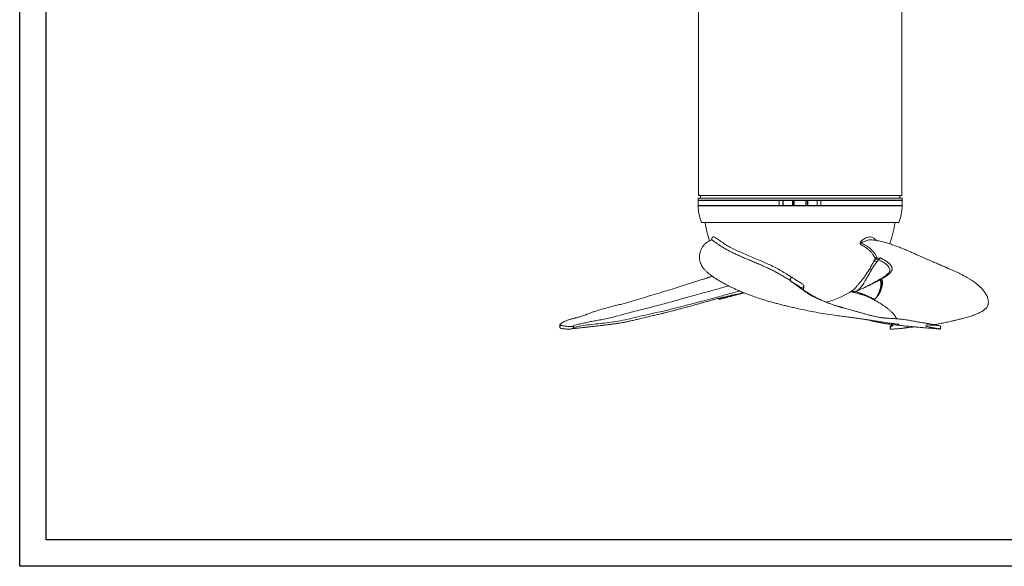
# Model space of a CAD drawing. Header units: millimetres. Extents: x 0 to 420, y 0 to 297.
# Tile 1 of 3: x 0 to 259, y 0 to 144. Entities that reach past the tile are written whole.
import ezdxf

# ---------------------------------------------------------------- set-up
doc = ezdxf.new("R2010")
doc.units = ezdxf.units.MM
doc.layers.add('AM_BOR', color=7, linetype='Continuous')

msp = doc.modelspace()

# ---------------------------------------------------------------- linework, layer by layer
at = {"color": 218, "linetype": 'Continuous', "lineweight": 30}
for p, q in [((7, 7), (7, 289.96)), ((412, 7), (7, 7))]:
    msp.add_line(p, q, dxfattribs=at)
at = {"color": 7, "linetype": 'Continuous', "lineweight": 15}
for p, q in [((178.76, 146.99), (178.76, 97.67)), ((232.36, 97.67), (232.36, 146.99)), ((178.71, 96.99), (178.71, 96.49)), ((178.71, 96.99), (178.71, 96.99)), ((232.41, 96.99), (178.71, 96.99)), ((178.71, 96.49), (178.71, 96.49)), ((232.41, 96.49), (178.71, 96.49)), ((178.71, 96.39), (178.71, 95.08)), ((178.71, 96.39), (200.06, 96.39)), ((232.36, 97.67), (178.76, 97.67)), ((178.87, 96.49), (178.87, 96.39)), ((179.31, 97.67), (179.31, 96.99)), ((200.06, 96.39), (200.06, 95.08)), ((201.03, 96.39), (200.06, 96.39)), ((201.03, 95.08), (201.03, 96.39)), ((201.03, 96.39), (201.09, 96.39)), ((201.09, 96.39), (201.09, 95.08)), ((201.09, 96.39), (203.54, 96.39)), ((203.54, 95.08), (203.54, 96.39)), ((203.54, 96.39), (203.72, 96.39)), ((203.72, 96.39), (203.72, 95.08)), ((203.72, 96.39), (204.02, 96.39)), ((204.02, 96.39), (204.02, 95.08)), ((207.09, 96.39), (204.02, 96.39)), ((207.09, 95.08), (207.09, 96.39)), ((207.09, 96.39), (207.39, 96.39)), ((207.39, 95.08), (207.39, 96.39)), ((207.39, 96.39), (207.57, 96.39)), ((207.57, 96.39), (207.57, 95.08)), ((207.57, 96.39), (210.02, 96.39)), ((210.02, 95.08), (210.02, 96.39)), ((210.02, 96.39), (210.08, 96.39)), ((210.08, 96.39), (210.08, 95.08)), ((210.08, 96.39), (211.06, 96.39)), ((211.06, 96.39), (232.41, 96.39)), ((211.06, 96.39), (211.06, 95.08)), ((231.81, 96.99), (231.81, 97.67)), ((232.25, 96.39), (232.25, 96.49)), ((232.41, 96.49), (232.41, 96.99)), ((232.41, 95.08), (232.41, 96.39)), ((178.68, 94.99), (178.68, 94.99)), ((232.43, 94.99), (178.68, 94.99)), ((178.71, 95.08), (200.06, 95.08)), ((178.87, 95.08), (178.87, 94.99)), ((201.03, 95.08), (200.06, 95.08)), ((201.09, 95.08), (201.03, 95.08)), ((201.09, 95.08), (203.54, 95.08)), ((203.72, 95.08), (203.54, 95.08)), ((204.02, 95.08), (203.72, 95.08)), ((207.09, 95.08), (204.02, 95.08)), ((207.39, 95.08), (207.09, 95.08)), ((207.57, 95.08), (207.39, 95.08)), ((207.57, 95.08), (210.02, 95.08)), ((210.08, 95.08), (210.02, 95.08)), ((210.08, 95.08), (211.06, 95.08)), ((211.06, 95.08), (232.41, 95.08)), ((232.25, 94.99), (232.25, 95.08)), ((179.56, 90.59), (179.55, 90.59)), ((231.56, 90.59), (179.56, 90.59)), ((226.24, 80.76), (226.26, 80.78)), ((202.94, 75.27), (202.94, 75.27)), ((202.95, 75.26), (202.94, 75.27)), ((226.53, 75.52), (226.6, 75.58)), ((226.56, 75.49), (226.65, 75.57)), ((226.57, 75.47), (226.67, 75.55)), ((226.64, 75.37), (226.57, 75.47)), ((226.64, 75.37), (226.75, 75.48)), ((219.29, 72.67), (219.32, 72.69)), ((184.07, 70.52), (184.09, 70.47)), ((220.23, 72.39), (220.04, 72.46)), ((220.07, 72.46), (220.43, 72.33)), ((220.43, 72.33), (220.23, 72.39)), ((225.58, 70.74), (225.72, 70.92)), ((226.1, 71.62), (226.23, 71.75)), ((242.5, 62.52), (242.5, 63.26))]:
    msp.add_line(p, q, dxfattribs=at)
at = {"color": 7, "linetype": 'Continuous', "lineweight": 15, "flags": 128}
for points in [[(205.91, 73.33), (205.9, 73.35), (205.74, 73.49), (205.52, 73.64), (205.26, 73.8), (204.99, 73.96), (204.72, 74.13), (203.64, 74.81), (202.95, 75.26), (202.95, 75.26), (202.95, 75.26)], [(188.35, 71.4), (188.33, 71.44), (188.31, 71.47)], [(222.81, 71.4), (222.7, 71.44), (222.6, 71.47)]]:
    msp.add_lwpolyline(points, dxfattribs=at)
at = {"color": 7, "linetype": 'Continuous', "lineweight": 15}
for centre, radius, start, end in [((191.68, 95.29), 13, 181.3223, 201.1947), ((219.44, 95.29), 13, 338.8053, 358.6777), ((205.56, 93.79), 25.2, 187.2954, 198.5787), ((205.56, 93.79), 25.2, 339.4657, 352.7046), ((224.1, 77.24), 1.02, 72.7033, 108.3453), ((226.79, 75.53), 0.195, 119.8599, 164.3211), ((226.94, 75.48), 0.304, 121.6848, 163.816), ((227.16, 75.29), 0.447, 110.9844, 155.2977), ((205.56, 93.79), 25.2, 285.8678, 303.1224), ((229.76, 63.04), 0.525, 164.581, 193.2824)]:
    msp.add_arc(centre, radius, start, end, dxfattribs=at)
at = {"color": 8, "linetype": 'Continuous', "lineweight": 15}
for centre, radius, start, end in [((206.51, 73.14), 0.564, 87.8303, 169.7188), ((218.9, 71.39), 1.11, 65.6612, 82.9622), ((226.53, 71.71), 0.307, 92.7192, 147.7024)]:
    msp.add_arc(centre, radius, start, end, dxfattribs=at)
at = {"color": 7, "linetype": 'Continuous', "lineweight": 15}
for points, knots in [([(182.26, 86.01), (182.2, 85.99), (181.94, 85.91), (181.48, 85.68), (180.97, 85.34), (180.55, 84.99), (180.25, 84.67), (180, 84.37), (179.77, 84.03), (179.58, 83.68), (179.42, 83.33), (179.28, 82.95), (179.17, 82.54), (179.09, 82.13), (179.05, 81.76), (179.04, 81.47), (179.04, 81.22), (179.06, 80.96), (179.1, 80.65), (179.18, 80.32), (179.27, 80.01), (179.4, 79.66), (179.6, 79.22), (179.95, 78.68), (180.39, 78.14), (180.91, 77.61), (181.51, 77.09), (182.19, 76.57), (182.96, 76.03), (183.89, 75.44), (184.76, 74.94), (185.48, 74.54), (185.97, 74.28), (186.4, 74.05), (186.8, 73.85), (187.26, 73.62), (187.88, 73.32), (188.7, 72.94), (189.7, 72.49), (190.88, 72), (192.19, 71.49), (193.54, 71), (194.84, 70.56), (196.1, 70.17), (197.28, 69.81), (198.41, 69.5), (199.53, 69.2), (200.51, 68.95), (201.31, 68.76), (201.86, 68.63), (202.38, 68.5), (202.94, 68.37), (203.56, 68.22), (204.61, 67.98), (206.12, 67.65), (208.16, 67.23), (210.37, 66.81), (212.75, 66.41), (214.89, 66.1), (216.73, 65.86), (218.2, 65.66), (219.58, 65.48), (220.78, 65.32), (221.65, 65.19), (222.24, 65.11), (222.65, 65.05), (223.1, 64.99), (223.64, 64.91), (224.28, 64.81), (224.98, 64.7), (225.77, 64.58), (226.62, 64.45), (227.51, 64.31), (228.25, 64.2), (228.86, 64.1), (229.38, 64.02), (229.84, 63.97), (230.29, 63.92), (230.7, 63.88), (231.12, 63.82), (231.44, 63.77), (231.68, 63.73), (231.68, 63.74), (231.68, 63.74)], [0, 0, 0, 0, 0.004035, 0.018424, 0.034065, 0.045524, 0.055944, 0.067299, 0.079066, 0.090992, 0.101806, 0.113477, 0.126038, 0.139146, 0.15026, 0.158849, 0.164606, 0.172117, 0.181599, 0.19248, 0.202077, 0.210039, 0.225777, 0.245289, 0.265278, 0.28483, 0.303644, 0.321794, 0.342501, 0.364311, 0.387757, 0.398519, 0.40804, 0.416278, 0.423201, 0.430044, 0.441733, 0.45576, 0.472143, 0.490873, 0.511631, 0.531549, 0.549905, 0.566578, 0.583039, 0.597044, 0.610398, 0.625606, 0.633596, 0.639522, 0.644731, 0.651383, 0.659023, 0.666613, 0.687745, 0.710701, 0.735542, 0.761923, 0.789713, 0.805797, 0.822159, 0.837783, 0.850853, 0.861406, 0.866255, 0.870347, 0.874678, 0.88087, 0.888305, 0.895953, 0.903803, 0.914433, 0.924333, 0.933231, 0.939203, 0.944873, 0.951015, 0.957969, 0.968425, 0.978653, 0.988603, 0.995735, 1, 1, 1, 1]), ([(182.33, 86.05), (182.33, 86.05), (182.33, 86.05), (182.29, 86.02), (182.27, 86.02), (182.26, 86.02)], [0, 0, 0, 0, 0.356109, 0.887625, 1, 1, 1, 1]), ([(240.81, 63.67), (241.08, 63.71), (241.54, 63.78), (242.21, 63.9), (242.81, 64.02), (243.44, 64.15), (244.09, 64.29), (244.72, 64.43), (245.33, 64.57), (245.88, 64.7), (246.33, 64.81), (246.74, 64.9), (247.24, 65.01), (247.82, 65.15), (248.42, 65.3), (249.28, 65.53), (250.29, 65.83), (251.41, 66.21), (252.41, 66.61), (253.3, 67.05), (253.97, 67.47), (254.43, 67.87), (254.72, 68.21), (254.92, 68.54), (255.05, 68.85), (255.12, 69.18), (255.15, 69.52), (255.13, 69.88), (255.07, 70.27), (254.96, 70.7), (254.79, 71.16), (254.55, 71.65), (254.28, 72.07), (254.04, 72.41), (253.86, 72.64), (253.68, 72.86), (253.5, 73.06), (253.32, 73.25), (253.12, 73.45), (252.87, 73.69), (252.57, 73.97), (252.19, 74.3), (251.74, 74.65), (251.23, 75.03), (250.67, 75.41), (250.1, 75.77), (249.55, 76.1), (249.1, 76.35), (248.75, 76.54), (248.48, 76.68), (248.21, 76.83), (247.87, 77), (247.47, 77.2), (246.93, 77.45), (246.26, 77.75), (245.51, 78.07), (244.93, 78.32), (244.53, 78.49), (244.3, 78.59), (244.12, 78.67), (244.02, 78.73), (243.88, 78.79), (243.68, 78.88), (243.37, 79.02), (242.92, 79.22), (242.38, 79.45), (241.79, 79.7), (241.2, 79.95), (240.54, 80.23), (239.82, 80.54), (239.05, 80.87), (238.33, 81.19), (237.67, 81.48), (237.06, 81.75), (236.53, 81.99), (236.12, 82.17), (235.81, 82.3), (235.53, 82.43), (235.13, 82.61), (234.53, 82.87), (233.7, 83.23), (232.62, 83.69), (231.31, 84.21), (229.95, 84.7), (228.6, 85.13), (227.3, 85.49), (225.94, 85.8), (225, 85.93), (224.55, 85.99)], [0, 0, 0, 0, 0.0122974, 0.0215018, 0.0308511, 0.0406018, 0.051104, 0.0619755, 0.0715972, 0.0796088, 0.0851984, 0.0921037, 0.101324, 0.1128926, 0.1262299, 0.1395776, 0.1694496, 0.1984917, 0.2274982, 0.2572651, 0.2876932, 0.3084127, 0.3271552, 0.344256, 0.3601223, 0.373755, 0.3888062, 0.404776, 0.4194639, 0.4361899, 0.4537736, 0.4727753, 0.4931773, 0.5026725, 0.5115352, 0.5196834, 0.52711, 0.5338331, 0.5412521, 0.5502496, 0.5607791, 0.5728274, 0.5863504, 0.6010526, 0.6146501, 0.6299875, 0.6426269, 0.6526908, 0.659564, 0.6645605, 0.6697542, 0.676031, 0.6833711, 0.6917487, 0.7038705, 0.716745, 0.7272244, 0.7321712, 0.7362309, 0.7394293, 0.7419112, 0.7440706, 0.7472773, 0.7530418, 0.7605724, 0.7698407, 0.7795913, 0.7886042, 0.7969003, 0.8087257, 0.8194779, 0.8291941, 0.8386367, 0.8467706, 0.8535942, 0.8590965, 0.8621265, 0.865041, 0.8701557, 0.8775216, 0.8885777, 0.9024316, 0.9190126, 0.9382452, 0.9525118, 0.9679281, 0.9845223, 1, 1, 1, 1]), ([(223.78, 78.21), (223.85, 78.34), (224.08, 78.75), (224.5, 79.5), (224.87, 80.16), (225.06, 80.49)], [0, 0, 0, 0, 0.1761417, 0.5836866, 1, 1, 1, 1]), ([(225.06, 80.49), (225.09, 80.54), (225.15, 80.63), (225.23, 80.78), (225.31, 80.92), (225.36, 81.01), (225.39, 81.06)], [0, 0, 0, 0, 0.260771, 0.514361, 0.76077, 1, 1, 1, 1]), ([(225.8, 80.22), (225.64, 80.3), (225.49, 80.36), (225.24, 80.45), (225.14, 80.48), (225.06, 80.49)], [0, 0, 0, 0, 0.5, 0.5, 1, 1, 1, 1]), ([(225.82, 81.31), (225.74, 81.3), (225.65, 81.27), (225.51, 81.18), (225.44, 81.13), (225.39, 81.06)], [0, 0, 0, 0, 0.5, 0.5, 1, 1, 1, 1]), ([(226.26, 80.78), (226.23, 80.78), (226.11, 80.81), (225.92, 80.86), (225.68, 80.92), (225.49, 80.99), (225.42, 81.04), (225.39, 81.06)], [0, 0, 0, 0, 0.066707, 0.291954, 0.517984, 0.763908, 1, 1, 1, 1]), ([(225.82, 81.31), (225.83, 81.29), (225.86, 81.25), (225.95, 81.21), (226.08, 81.19), (226.25, 81.18), (226.39, 81.2), (226.57, 81.22), (226.67, 81.25), (226.75, 81.27)], [0, 0, 0, 0, 0.130781, 0.262022, 0.384606, 0.513495, 0.718977, 0.759458, 1, 1, 1, 1]), ([(226.75, 81.27), (226.75, 81.27), (226.71, 81.23), (226.6, 81.14), (226.43, 80.98), (226.31, 80.84), (226.26, 80.78)], [0, 0, 0, 0, 0.003701, 0.359919, 0.690888, 1, 1, 1, 1]), ([(226.75, 81.27), (226.83, 81.21), (226.92, 81.16), (227.09, 81.05), (227.18, 81), (227.36, 80.9), (227.45, 80.85), (227.62, 80.75), (227.71, 80.71), (227.88, 80.61), (227.96, 80.56), (228.12, 80.47), (228.2, 80.42), (228.43, 80.27), (228.57, 80.18), (228.82, 79.99), (228.94, 79.89), (229.1, 79.75), (229.15, 79.7), (229.22, 79.63), (229.24, 79.6), (229.28, 79.55), (229.3, 79.53), (229.36, 79.45), (229.39, 79.4), (229.47, 79.3), (229.5, 79.25), (229.56, 79.15), (229.58, 79.09), (229.63, 78.99), (229.65, 78.94), (229.69, 78.83), (229.71, 78.78), (229.74, 78.7), (229.74, 78.67), (229.76, 78.62), (229.77, 78.59), (229.79, 78.51), (229.8, 78.46), (229.8, 78.38), (229.81, 78.36), (229.81, 78.32), (229.8, 78.3), (229.8, 78.27), (229.8, 78.26), (229.8, 78.22), (229.8, 78.19), (229.78, 78.14), (229.78, 78.11), (229.76, 78.06), (229.76, 78.05), (229.74, 78.02), (229.74, 78), (229.72, 77.97), (229.71, 77.96), (229.7, 77.93), (229.69, 77.92), (229.68, 77.91), (229.67, 77.9), (229.65, 77.87), (229.64, 77.86), (229.62, 77.82), (229.61, 77.81), (229.59, 77.75), (229.57, 77.72), (229.51, 77.62), (229.46, 77.55), (229.38, 77.44), (229.36, 77.41), (229.3, 77.34), (229.27, 77.31), (229.21, 77.24), (229.18, 77.2), (229.12, 77.14), (229.09, 77.1), (229.03, 77.05), (229.01, 77.03), (228.97, 77), (228.94, 76.98), (228.9, 76.95), (228.87, 76.93), (228.83, 76.89), (228.81, 76.87), (228.73, 76.81), (228.68, 76.78), (228.58, 76.7), (228.53, 76.66), (228.37, 76.54), (228.25, 76.47), (228.02, 76.31), (227.9, 76.24), (227.65, 76.08), (227.53, 76.01), (227.27, 75.86), (227.13, 75.78), (227, 75.71)], [0, 0, 0, 0, 0.03125, 0.03125, 0.0625, 0.0625, 0.09375, 0.09375, 0.125, 0.125, 0.15625, 0.15625, 0.1875, 0.1875, 0.25, 0.25, 0.3125, 0.3125, 0.34375, 0.34375, 0.359375, 0.359375, 0.375, 0.375, 0.40625, 0.40625, 0.4375, 0.4375, 0.46875, 0.46875, 0.5, 0.5, 0.53125, 0.53125, 0.546875, 0.546875, 0.5625, 0.5625, 0.59375, 0.59375, 0.609375, 0.609375, 0.617187, 0.617187, 0.625, 0.625, 0.640625, 0.640625, 0.65625, 0.65625, 0.664062, 0.664062, 0.671875, 0.671875, 0.679687, 0.679687, 0.683594, 0.683594, 0.6875, 0.6875, 0.695312, 0.695312, 0.703125, 0.703125, 0.71875, 0.71875, 0.75, 0.75, 0.765625, 0.765625, 0.78125, 0.78125, 0.796875, 0.796875, 0.8125, 0.8125, 0.820312, 0.820312, 0.828125, 0.828125, 0.835937, 0.835937, 0.84375, 0.84375, 0.859375, 0.859375, 0.875, 0.875, 0.90625, 0.90625, 0.9375, 0.9375, 0.96875, 0.96875, 1, 1, 1, 1]), ([(202.94, 75.27), (202.94, 75.27), (202.7, 75.58), (201.95, 75.84), (200.99, 76.5), (199.96, 77.08), (198.9, 77.67), (197.8, 78.24), (196.61, 78.8), (195.36, 79.35), (194.46, 79.73), (194.01, 79.92), (193.98, 79.93)], [0, 0, 0, 0, 0.000002, 0.11821, 0.237203, 0.353555, 0.469882, 0.590359, 0.710898, 0.851087, 0.991325, 1, 1, 1, 1]), ([(219.36, 72.41), (219.54, 72.41), (219.89, 72.41), (220.37, 72.5), (220.77, 72.69), (221.11, 73.01), (221.4, 73.36), (221.67, 73.68), (221.97, 74.08), (222.32, 74.61), (222.75, 75.32), (223.25, 76.18), (223.81, 77.16), (224.2, 77.86), (224.4, 78.22)], [0, 0, 0, 0, 0.110477, 0.211322, 0.299251, 0.376237, 0.447325, 0.51707, 0.574994, 0.640423, 0.717134, 0.80422, 0.89939, 1, 1, 1, 1]), ([(225.8, 80.22), (225.59, 79.96), (225.18, 79.44), (224.72, 78.76), (224.48, 78.36), (224.4, 78.22)], [0, 0, 0, 0, 0.384244, 0.779503, 1, 1, 1, 1]), ([(181.36, 76.05), (181.37, 76.05), (181.37, 76.05), (181.34, 76.04), (181.27, 76.02), (181.18, 75.99), (181.1, 75.97), (181.01, 75.94), (180.86, 75.9), (180.6, 75.82), (180.27, 75.72), (179.85, 75.59), (179.2, 75.39), (178.34, 75.11), (177.23, 74.76), (175.78, 74.3), (173.96, 73.73), (171.7, 73.01), (169.31, 72.28), (166.8, 71.51), (164.31, 70.74), (161.89, 70.01), (159.88, 69.44), (158.26, 69.02), (156.94, 68.69), (155.63, 68.37), (154.36, 68.04), (153.13, 67.7), (152.01, 67.35), (151.04, 67.02), (150.32, 66.76), (149.76, 66.55), (149.31, 66.38), (148.81, 66.2), (148.29, 66.01), (147.75, 65.83), (147.26, 65.67), (146.85, 65.55), (146.55, 65.47), (146.33, 65.41), (146.18, 65.37), (145.98, 65.33), (145.73, 65.27), (145.44, 65.2), (145.13, 65.12), (144.76, 65.01), (144.33, 64.86), (143.88, 64.68), (143.55, 64.54), (143.29, 64.41), (143.04, 64.27), (142.8, 64.11), (142.59, 63.96), (142.42, 63.82), (142.31, 63.71), (142.26, 63.62), (142.24, 63.58), (142.24, 63.57)], [0, 0, 0, 0, 0.0022, 0.007317, 0.011222, 0.01287, 0.014434, 0.016025, 0.017753, 0.021917, 0.029625, 0.03776, 0.046008, 0.066083, 0.08502, 0.105149, 0.142751, 0.180415, 0.225723, 0.271871, 0.319714, 0.36786, 0.414933, 0.443362, 0.471599, 0.500043, 0.52863, 0.55729, 0.584581, 0.608866, 0.63028, 0.641843, 0.655435, 0.671161, 0.68898, 0.708816, 0.72826, 0.74501, 0.759115, 0.769585, 0.778387, 0.788602, 0.800943, 0.815369, 0.830327, 0.843609, 0.857101, 0.869716, 0.882126, 0.894929, 0.910602, 0.929336, 0.950888, 0.967581, 0.984772, 0.999037, 1, 1, 1, 1]), ([(182.45, 76.4), (182.42, 76.38), (182.15, 76.3), (181.8, 76.19), (181.41, 76.07), (181.21, 76.01), (181.1, 75.97), (181.05, 75.96), (181.06, 75.96), (181.06, 75.96)], [0, 0, 0, 0, 0.063969, 0.483821, 0.61161, 0.724676, 0.834019, 0.952856, 1, 1, 1, 1]), ([(202.94, 75.27), (202.92, 75.28), (202.9, 75.32), (202.89, 75.42), (202.91, 75.54), (202.95, 75.68), (203.03, 75.82), (203.12, 75.96), (203.22, 76.09), (203.29, 76.15), (203.32, 76.18)], [0, 0, 0, 0, 0.125, 0.25, 0.374999, 0.5, 0.625001, 0.75, 0.875, 1, 1, 1, 1]), ([(202.95, 75.26), (202.95, 75.26), (202.94, 75.27), (202.93, 75.28), (202.92, 75.29), (202.92, 75.3), (202.91, 75.32), (202.91, 75.33), (202.91, 75.35), (202.9, 75.36), (202.9, 75.38), (202.9, 75.4), (202.9, 75.41), (202.9, 75.43), (202.9, 75.45), (202.91, 75.47), (202.91, 75.49), (202.92, 75.51), (202.92, 75.53), (202.93, 75.55), (202.93, 75.57), (202.94, 75.59), (202.95, 75.61), (202.95, 75.63), (202.96, 75.66), (202.97, 75.68), (202.98, 75.7), (202.99, 75.71), (203, 75.73), (203.01, 75.75), (203.02, 75.77), (203.03, 75.79), (203.04, 75.81), (203.05, 75.83), (203.06, 75.84), (203.07, 75.86), (203.08, 75.88), (203.09, 75.89), (203.1, 75.91), (203.11, 75.92), (203.12, 75.94), (203.13, 75.95), (203.14, 75.97), (203.15, 75.98), (203.16, 75.99), (203.17, 76.01), (203.18, 76.02), (203.19, 76.03), (203.2, 76.04), (203.21, 76.05), (203.22, 76.06), (203.23, 76.07), (203.24, 76.08), (203.25, 76.09), (203.25, 76.1), (203.26, 76.11), (203.27, 76.11), (203.28, 76.12), (203.28, 76.13), (203.29, 76.13), (203.3, 76.14), (203.3, 76.15), (203.31, 76.15), (203.32, 76.16), (203.32, 76.16), (203.33, 76.17), (203.33, 76.17), (203.34, 76.17), (203.34, 76.18)], [0, 0, 0, 0, 0.024254, 0.048228, 0.071922, 0.095336, 0.11847, 0.141324, 0.163897, 0.186191, 0.208205, 0.229939, 0.251392, 0.272566, 0.293459, 0.314073, 0.334406, 0.35446, 0.374233, 0.393726, 0.412939, 0.431873, 0.450526, 0.468899, 0.486991, 0.504804, 0.522337, 0.539589, 0.556562, 0.573254, 0.589667, 0.605799, 0.621651, 0.637223, 0.652515, 0.667527, 0.682259, 0.69671, 0.710882, 0.724773, 0.738384, 0.751715, 0.764766, 0.777537, 0.790028, 0.802239, 0.814169, 0.82582, 0.83719, 0.84828, 0.85909, 0.86962, 0.87987, 0.88984, 0.899529, 0.908938, 0.918068, 0.926917, 0.935486, 0.943775, 0.951783, 0.959512, 0.96696, 0.974128, 0.981017, 0.987625, 0.993952, 1, 1, 1, 1]), ([(202.95, 75.26), (202.94, 75.27), (202.92, 75.29), (202.91, 75.33), (202.91, 75.34), (202.91, 75.38), (202.91, 75.39), (202.91, 75.45), (202.91, 75.49), (202.93, 75.55), (202.94, 75.57), (202.95, 75.62), (202.96, 75.64), (202.98, 75.69), (202.99, 75.72), (203.02, 75.76), (203.04, 75.81), (203.07, 75.86), (203.1, 75.91), (203.12, 75.93), (203.15, 75.97), (203.17, 75.99), (203.2, 76.04), (203.22, 76.06), (203.27, 76.11), (203.3, 76.15), (203.34, 76.18)], [0, 0, 0, 0, 0.125, 0.125, 0.1875, 0.1875, 0.25, 0.25, 0.375, 0.375, 0.4375, 0.4375, 0.5, 0.5, 0.5625, 0.5625, 0.625, 0.6875, 0.6875, 0.75, 0.75, 0.8125, 0.8125, 0.875, 0.875, 1, 1, 1, 1]), ([(202.94, 75.27), (203.19, 75.08), (203.68, 74.7), (204.51, 74.11), (205.3, 73.54), (206.01, 73.01), (206.68, 72.51), (207.4, 72.01), (208.21, 71.51), (209.2, 70.99), (210.37, 70.43), (211.69, 69.86), (212.64, 69.48), (213.15, 69.3), (213.17, 69.29)], [0, 0, 0, 0, 0.089766, 0.180479, 0.269361, 0.354677, 0.443164, 0.530348, 0.617964, 0.708156, 0.80207, 0.898711, 0.996592, 1, 1, 1, 1]), ([(203.32, 76.18), (203.33, 76.18), (203.33, 76.18), (203.34, 76.18), (203.34, 76.18), (203.34, 76.18)], [0, 0, 0, 0, 0.354232, 0.777374, 1, 1, 1, 1]), ([(203.34, 76.18), (203.61, 76), (204.21, 75.61), (204.95, 75.13), (205.61, 74.75), (206.07, 74.46), (206.39, 74.18), (206.51, 73.92), (206.53, 73.77), (206.53, 73.7)], [0, 0, 0, 0, 0.208334, 0.471369, 0.603668, 0.735723, 0.858593, 0.929136, 1, 1, 1, 1]), ([(220.46, 72.55), (220.71, 72.66), (221.19, 72.85), (221.88, 73.16), (222.47, 73.44), (222.96, 73.69), (223.34, 73.88), (223.63, 74.02), (223.86, 74.14), (224.12, 74.28), (224.45, 74.45), (224.91, 74.7), (225.5, 75.02), (226.21, 75.42), (226.73, 75.72), (227, 75.87)], [0, 0, 0, 0, 0.127561, 0.239108, 0.331448, 0.406801, 0.466869, 0.501749, 0.534704, 0.56875, 0.61812, 0.68555, 0.77244, 0.880372, 1, 1, 1, 1]), ([(226.1, 71.62), (226.12, 71.65), (226.15, 71.72), (226.19, 71.81), (226.24, 71.91), (226.28, 72.01), (226.32, 72.11), (226.36, 72.21), (226.4, 72.31), (226.44, 72.41), (226.47, 72.52), (226.55, 72.74), (226.65, 73.1), (226.76, 73.6), (226.84, 74.08), (226.86, 74.45), (226.85, 74.69), (226.84, 74.84), (226.82, 74.96), (226.79, 75.06), (226.76, 75.15), (226.73, 75.23), (226.69, 75.3), (226.66, 75.35), (226.64, 75.37)], [0, 0, 0, 0, 0.024026, 0.048266, 0.072725, 0.097405, 0.122309, 0.147442, 0.172806, 0.198405, 0.224241, 0.250317, 0.370388, 0.500383, 0.634933, 0.75047, 0.796299, 0.837844, 0.875152, 0.901567, 0.927221, 0.952152, 0.976397, 1, 1, 1, 1]), ([(226.75, 75.48), (226.76, 75.47), (226.78, 75.44), (226.81, 75.4), (226.84, 75.35), (226.88, 75.28), (226.91, 75.19), (226.94, 75.09), (226.96, 74.99), (226.98, 74.88), (226.99, 74.76), (226.99, 74.61), (226.99, 74.43), (226.97, 74.23), (226.95, 74.1), (226.94, 74.03), (226.94, 73.99), (226.93, 73.96), (226.93, 73.93), (226.92, 73.89), (226.91, 73.85), (226.91, 73.81), (226.9, 73.77), (226.89, 73.72), (226.88, 73.65), (226.86, 73.57), (226.84, 73.48), (226.81, 73.36), (226.78, 73.23), (226.74, 73.08), (226.7, 72.92), (226.64, 72.74), (226.58, 72.55), (226.51, 72.37), (226.44, 72.2), (226.37, 72.04), (226.3, 71.89), (226.25, 71.79), (226.23, 71.75)], [0, 0, 0, 0, 0.01036, 0.024475, 0.042422, 0.064302, 0.097826, 0.127398, 0.153461, 0.190065, 0.226149, 0.252705, 0.31723, 0.377624, 0.40876, 0.424318, 0.431295, 0.439869, 0.447643, 0.455414, 0.470953, 0.47872, 0.486486, 0.502011, 0.51886, 0.539783, 0.564601, 0.593655, 0.626779, 0.663938, 0.705142, 0.750387, 0.798532, 0.844019, 0.886917, 0.927224, 0.964918, 1, 1, 1, 1]), ([(227, 75.71), (227.05, 75.66), (227.09, 75.6), (227.16, 75.48), (227.19, 75.42), (227.26, 75.23), (227.28, 75.09), (227.29, 74.81), (227.28, 74.66), (227.26, 74.47), (227.26, 74.43), (227.25, 74.38), (227.25, 74.36), (227.24, 74.32), (227.24, 74.3), (227.23, 74.27), (227.23, 74.26), (227.23, 74.24), (227.23, 74.23), (227.22, 74.2), (227.22, 74.18), (227.21, 74.14), (227.21, 74.12), (227.2, 74.09), (227.2, 74.08), (227.2, 74.06), (227.2, 74.05), (227.18, 74), (227.17, 73.96), (227.16, 73.89), (227.15, 73.87), (227.14, 73.83), (227.14, 73.81), (227.13, 73.75), (227.11, 73.7), (227.09, 73.62), (227.08, 73.58), (227.03, 73.36), (226.98, 73.18), (226.9, 72.93), (226.87, 72.84), (226.81, 72.67), (226.78, 72.59), (226.68, 72.34), (226.6, 72.18), (226.51, 72.02)], [0, 0, 0, 0, 0.0625, 0.0625, 0.125, 0.125, 0.25, 0.25, 0.375, 0.375, 0.40625, 0.40625, 0.421875, 0.421875, 0.4375, 0.4375, 0.445313, 0.445313, 0.453125, 0.453125, 0.46875, 0.46875, 0.484375, 0.484375, 0.492188, 0.492188, 0.5, 0.5, 0.53125, 0.53125, 0.546875, 0.546875, 0.5625, 0.5625, 0.59375, 0.59375, 0.625, 0.625, 0.75, 0.75, 0.8125, 0.8125, 0.875, 0.875, 1, 1, 1, 1]), ([(226.78, 75.74), (226.82, 75.75), (226.86, 75.76), (226.93, 75.74), (226.97, 75.73), (227, 75.71)], [0, 0, 0, 0, 0.5, 0.5, 1, 1, 1, 1]), ([(186.65, 73.92), (186.24, 73.79), (185.24, 73.48), (183.63, 73.01), (181.82, 72.51), (179.98, 72.01), (178.12, 71.51), (176.21, 70.99), (174.26, 70.43), (172.27, 69.86), (170.28, 69.3), (168.24, 68.76), (166.17, 68.23), (164.07, 67.7), (162.02, 67.2), (160.04, 66.68), (158.13, 66.16), (156.35, 65.66), (154.71, 65.27), (153.15, 64.96), (151.7, 64.72), (150.38, 64.47), (149.12, 64.19), (147.83, 63.92), (146.55, 63.6), (145.68, 63.33), (145.26, 63.19)], [0, 0, 0, 0, 0.0259016, 0.0631867, 0.1018575, 0.139959, 0.1782491, 0.2176647, 0.2587075, 0.3009418, 0.3437178, 0.3864084, 0.4326206, 0.4785963, 0.5244093, 0.5705493, 0.6166315, 0.6622481, 0.7073778, 0.751651, 0.7963631, 0.839092, 0.8803957, 0.9207161, 0.960506, 1, 1, 1, 1]), ([(212.56, 69.52), (212.46, 69.57), (212.24, 69.66), (211.78, 69.86), (211.18, 70.13), (210.46, 70.46), (209.77, 70.81), (209.2, 71.12), (208.7, 71.39), (208.22, 71.67), (207.76, 71.95), (207.28, 72.25), (206.93, 72.48), (206.69, 72.63), (206.63, 72.67), (206.63, 72.67), (206.68, 72.64), (206.72, 72.61), (206.63, 72.67), (206.5, 72.78), (206.31, 72.94), (206.12, 73.11), (205.98, 73.25), (205.93, 73.32), (205.92, 73.34)], [0, 0, 0, 0, 0.038924, 0.086627, 0.15651, 0.233672, 0.310526, 0.374782, 0.41958, 0.46824, 0.525467, 0.573962, 0.620978, 0.664625, 0.705374, 0.735732, 0.757456, 0.775634, 0.801465, 0.836118, 0.878522, 0.928144, 0.984896, 1, 1, 1, 1]), ([(145.22, 62.53), (145.42, 62.56), (145.92, 62.64), (146.71, 62.72), (147.53, 62.81), (148.21, 62.87), (148.77, 62.94), (149.22, 62.99), (149.64, 63.04), (150.09, 63.09), (150.62, 63.15), (151.21, 63.21), (151.87, 63.29), (152.53, 63.37), (153.17, 63.44), (153.83, 63.52), (154.46, 63.59), (155.04, 63.66), (155.51, 63.72), (155.95, 63.78), (156.61, 63.87), (157.43, 63.98), (158.33, 64.13), (159.15, 64.28), (160.01, 64.45), (161.01, 64.67), (162.1, 64.92), (163.12, 65.17), (163.97, 65.37), (164.61, 65.53), (165.21, 65.67), (165.84, 65.82), (166.49, 65.97), (167.1, 66.11), (167.67, 66.24), (168.24, 66.38), (168.91, 66.54), (169.7, 66.73), (170.53, 66.93), (171.27, 67.12), (171.84, 67.27), (172.24, 67.37), (172.56, 67.45), (172.91, 67.54), (173.37, 67.66), (174.05, 67.84), (174.97, 68.09), (176.09, 68.4), (177.23, 68.71), (178.32, 69.02), (179.36, 69.31), (180.39, 69.6), (181.43, 69.88), (182.5, 70.17), (183.55, 70.45), (184.54, 70.71), (185.44, 70.93), (186.14, 71.09), (186.72, 71.22), (187.23, 71.34), (187.73, 71.45), (188.16, 71.54), (188.52, 71.62), (188.93, 71.7), (189.48, 71.81), (190.1, 71.94), (190.54, 72.03), (190.73, 72.07)], [0, 0, 0, 0, 0.016461, 0.041715, 0.063542, 0.081921, 0.096815, 0.108169, 0.117443, 0.129773, 0.141953, 0.156573, 0.174114, 0.191001, 0.205361, 0.219505, 0.236614, 0.24992, 0.259875, 0.268346, 0.279992, 0.304512, 0.324172, 0.340349, 0.359775, 0.38218, 0.407184, 0.432919, 0.449638, 0.462972, 0.474775, 0.488352, 0.503476, 0.516808, 0.527983, 0.539386, 0.553574, 0.570539, 0.589386, 0.605137, 0.617025, 0.624694, 0.630002, 0.637105, 0.646421, 0.657956, 0.679249, 0.703361, 0.726582, 0.748791, 0.769939, 0.789992, 0.811647, 0.833066, 0.854349, 0.875331, 0.893414, 0.908414, 0.917506, 0.928371, 0.939349, 0.947992, 0.954283, 0.96146, 0.972699, 0.988025, 1, 1, 1, 1]), ([(183.98, 70.66), (183.98, 70.66), (184.01, 70.64), (184.05, 70.58), (184.07, 70.54), (184.07, 70.52)], [0, 0, 0, 0, 0.221614, 0.803886, 1, 1, 1, 1]), ([(184.1, 70.47), (184.1, 70.46), (184.1, 70.44), (184.14, 70.42), (184.18, 70.4), (184.25, 70.4), (184.43, 70.42), (184.78, 70.52), (185.41, 70.68), (186.25, 70.91), (187.26, 71.19), (187.95, 71.37), (188.31, 71.47)], [0, 0, 0, 0, 0.013618, 0.02867, 0.043205, 0.058709, 0.076271, 0.171741, 0.302478, 0.516023, 0.755433, 1, 1, 1, 1]), ([(184.12, 70.43), (184.14, 70.42), (184.17, 70.42), (184.24, 70.4), (184.3, 70.38), (184.34, 70.36)], [0, 0, 0, 0, 0.257846, 0.507096, 1, 1, 1, 1]), ([(188.35, 71.4), (187.64, 71.22), (186.58, 70.93), (185.33, 70.58), (184.72, 70.44), (184.44, 70.35), (184.35, 70.35), (184.35, 70.36), (184.34, 70.36), (184.34, 70.36)], [0, 0, 0, 0, 0.528755, 0.793169, 0.925372, 0.991288, 0.993747, 0.996388, 1, 1, 1, 1]), ([(188.31, 71.47), (188.94, 71.62), (189.76, 71.82), (190.57, 72.02), (190.75, 72.06)], [0, 0, 0, 0, 0.778938, 1, 1, 1, 1]), ([(190.85, 72.02), (190.72, 71.99), (190.42, 71.92), (189.94, 71.8), (189.4, 71.67), (188.87, 71.54), (188.52, 71.45), (188.35, 71.4)], [0, 0, 0, 0, 0.1562616, 0.3534392, 0.5829653, 0.7984742, 1, 1, 1, 1]), ([(218.85, 72.39), (218.96, 72.36), (219.19, 72.3), (219.51, 72.22), (219.81, 72.15), (220.08, 72.07), (220.41, 71.99), (220.8, 71.88), (221.21, 71.76), (221.58, 71.65), (221.94, 71.54), (222.34, 71.41), (222.78, 71.25), (223.19, 71.09), (223.54, 70.94), (223.87, 70.79), (224.23, 70.62), (224.64, 70.41), (225.11, 70.17), (225.6, 69.9), (226.11, 69.61), (226.62, 69.3), (227.19, 68.94), (227.8, 68.52), (228.44, 68.05), (229.04, 67.56), (229.55, 67.1), (229.96, 66.69), (230.23, 66.38), (230.41, 66.14), (230.54, 65.96), (230.64, 65.8), (230.71, 65.66), (230.77, 65.55), (230.83, 65.45), (230.9, 65.33), (230.93, 65.25), (230.96, 65.21)], [0, 0, 0, 0, 0.01274, 0.028051, 0.039071, 0.050024, 0.063606, 0.081993, 0.101862, 0.119263, 0.134627, 0.155256, 0.179904, 0.204669, 0.222801, 0.240584, 0.260968, 0.285816, 0.315162, 0.347652, 0.382119, 0.418539, 0.456878, 0.510905, 0.568124, 0.628507, 0.690352, 0.746139, 0.795049, 0.827237, 0.855569, 0.880044, 0.900692, 0.916901, 0.939145, 0.967322, 1, 1, 1, 1]), ([(219.36, 72.41), (219.24, 72.41), (219.08, 72.42), (219.02, 72.46), (219, 72.47)], [0, 0, 0, 0, 0.739079, 1, 1, 1, 1]), ([(222.6, 71.47), (222.54, 71.49), (222.43, 71.53), (222.27, 71.6), (222.12, 71.66), (221.97, 71.72), (221.83, 71.78), (221.69, 71.83), (221.56, 71.88), (221.28, 71.99), (220.84, 72.16), (220.43, 72.31), (220.23, 72.39)], [0, 0, 0, 0, 0.073496, 0.143866, 0.21107, 0.275105, 0.335943, 0.393585, 0.448035, 0.499301, 0.7523, 1, 1, 1, 1]), ([(220.43, 72.33), (220.6, 72.27), (220.9, 72.16), (221.3, 72.01), (221.65, 71.88), (221.96, 71.76), (222.26, 71.64), (222.54, 71.52), (222.72, 71.44), (222.81, 71.4)], [0, 0, 0, 0, 0.204994, 0.371667, 0.500022, 0.635516, 0.764001, 0.885491, 1, 1, 1, 1]), ([(224.84, 70.45), (224.79, 70.47), (224.61, 70.53), (224.28, 70.69), (223.79, 70.91), (223.21, 71.19), (222.8, 71.37), (222.6, 71.47)], [0, 0, 0, 0, 0.064503, 0.212167, 0.453361, 0.723767, 1, 1, 1, 1]), ([(222.81, 71.4), (222.86, 71.38), (222.96, 71.34), (223.13, 71.26), (223.32, 71.17), (223.54, 71.07), (223.79, 70.95), (224.02, 70.84), (224.23, 70.74), (224.4, 70.66), (224.54, 70.6), (224.66, 70.55), (224.76, 70.5), (224.84, 70.46), (224.92, 70.43), (224.97, 70.41), (225.02, 70.39), (225.05, 70.38), (225.08, 70.37), (225.1, 70.36), (225.13, 70.36), (225.15, 70.35), (225.16, 70.35), (225.17, 70.35), (225.19, 70.36), (225.2, 70.36), (225.21, 70.37), (225.23, 70.38), (225.24, 70.39), (225.26, 70.4), (225.29, 70.42), (225.32, 70.45), (225.35, 70.48), (225.36, 70.49)], [0, 0, 0, 0, 0.056252, 0.123308, 0.201167, 0.289832, 0.389301, 0.499577, 0.57898, 0.647085, 0.703891, 0.749399, 0.788154, 0.821889, 0.850607, 0.87431, 0.887069, 0.898533, 0.908709, 0.917605, 0.925237, 0.931627, 0.936813, 0.939136, 0.941631, 0.944514, 0.947925, 0.951952, 0.956647, 0.962043, 0.968162, 0.982952, 1, 1, 1, 1]), ([(224.83, 70.44), (224.87, 70.43), (224.94, 70.41), (225.01, 70.39), (225.04, 70.38)], [0, 0, 0, 0, 0.4999971, 1, 1, 1, 1]), ([(225.36, 70.49), (225.38, 70.5), (225.4, 70.53), (225.43, 70.57), (225.47, 70.61), (225.5, 70.65), (225.54, 70.69), (225.57, 70.74), (225.61, 70.78), (225.64, 70.83), (225.67, 70.88), (225.71, 70.93), (225.74, 70.99), (225.78, 71.04), (225.82, 71.1), (225.85, 71.16), (225.89, 71.22), (225.92, 71.28), (225.96, 71.35), (225.99, 71.41), (226.03, 71.48), (226.06, 71.55), (226.09, 71.6), (226.1, 71.62)], [0, 0, 0, 0, 0.032036, 0.065535, 0.10052, 0.137012, 0.17503, 0.214589, 0.255705, 0.298389, 0.342653, 0.388508, 0.435963, 0.485026, 0.535704, 0.588005, 0.641934, 0.697498, 0.754702, 0.813549, 0.874046, 0.936195, 1, 1, 1, 1]), ([(226.23, 71.75), (226.16, 71.63), (226.03, 71.38), (225.87, 71.11), (225.73, 70.95), (225.7, 70.92)], [0, 0, 0, 0, 0.440534, 0.884732, 1, 1, 1, 1]), ([(242.04, 63.42), (241.96, 63.44), (241.72, 63.49), (241.32, 63.57), (240.87, 63.66), (240.41, 63.75), (239.7, 63.88), (238.73, 64.06), (237.57, 64.22), (236.45, 64.4), (235.37, 64.61), (234.21, 64.82), (233, 65), (231.8, 65.14), (230.71, 65.23), (229.75, 65.29), (228.99, 65.33), (228.4, 65.37), (228.04, 65.39), (227.83, 65.41), (227.66, 65.43), (227.55, 65.44), (227.51, 65.44), (227.43, 65.46), (227.31, 65.47), (227.08, 65.5), (226.72, 65.55), (226.33, 65.62), (225.89, 65.7), (225.46, 65.79), (224.93, 65.91), (224.27, 66.06), (223.42, 66.28), (222.5, 66.54), (221.58, 66.8), (220.73, 67.04), (219.95, 67.26), (219.2, 67.47), (218.51, 67.66), (217.87, 67.84), (217.3, 67.99), (216.87, 68.11), (216.6, 68.18), (216.42, 68.23), (216.35, 68.25), (216.39, 68.24), (216.32, 68.26), (216.19, 68.3), (215.94, 68.38), (215.66, 68.46), (215.34, 68.56), (214.97, 68.68), (214.55, 68.82), (214.1, 68.97), (213.64, 69.13), (213.19, 69.28), (212.88, 69.39), (212.74, 69.44), (212.7, 69.45), (212.71, 69.45), (212.71, 69.45)], [0, 0, 0, 0, 0.007311, 0.019648, 0.031801, 0.044339, 0.057326, 0.089941, 0.124724, 0.151771, 0.181027, 0.213029, 0.24788, 0.281551, 0.310462, 0.336094, 0.357981, 0.371633, 0.383118, 0.388545, 0.394083, 0.406431, 0.425517, 0.445605, 0.465532, 0.480276, 0.499015, 0.518904, 0.535367, 0.549894, 0.563485, 0.5826, 0.606923, 0.636161, 0.663145, 0.685763, 0.707184, 0.72733, 0.748169, 0.766328, 0.786392, 0.803441, 0.810353, 0.816689, 0.827186, 0.839872, 0.848701, 0.856706, 0.866114, 0.876557, 0.888218, 0.902071, 0.917337, 0.934013, 0.952028, 0.968471, 0.986631, 0.99373, 0.999837, 1, 1, 1, 1]), ([(214.75, 68.73), (215.25, 68.56), (215.8, 68.38), (216.38, 68.2), (216.43, 68.18)], [0, 0, 0, 0, 0.909356, 1, 1, 1, 1]), ([(223, 65), (223.08, 64.98), (223.42, 64.89), (223.91, 64.76), (224.51, 64.62), (225.06, 64.49), (225.64, 64.37), (226.21, 64.25), (226.73, 64.16), (227.19, 64.08), (227.67, 64), (228.21, 63.92), (228.85, 63.83), (229.54, 63.74), (230.24, 63.65), (231, 63.57), (231.77, 63.49), (232.57, 63.4), (233.36, 63.31), (234.18, 63.23), (234.97, 63.15), (235.62, 63.08), (236.17, 63.04), (236.8, 62.98), (237.61, 62.91), (238.62, 62.82), (239.81, 62.73), (241.03, 62.64), (241.85, 62.54), (242.22, 62.5)], [0, 0, 0, 0, 0.013347, 0.055832, 0.084256, 0.115338, 0.14912, 0.183174, 0.210806, 0.236128, 0.258999, 0.289175, 0.32466, 0.362582, 0.402904, 0.442422, 0.485396, 0.525041, 0.564493, 0.605551, 0.647156, 0.682244, 0.704651, 0.735485, 0.775444, 0.824296, 0.881653, 0.947464, 1, 1, 1, 1]), ([(145.84, 62.92), (145.8, 62.83), (145.72, 62.69), (145.42, 62.58), (145.08, 62.5), (144.67, 62.5), (144.22, 62.51), (143.71, 62.52), (143.27, 62.56), (142.95, 62.61), (142.65, 62.68), (142.41, 62.79), (142.29, 62.94), (142.25, 63.11), (142.24, 63.21), (142.23, 63.28), (142.23, 63.3), (142.23, 63.31), (142.23, 63.32), (142.23, 63.34), (142.23, 63.34), (142.23, 63.35), (142.23, 63.36), (142.23, 63.38), (142.23, 63.39), (142.23, 63.4), (142.23, 63.42), (142.23, 63.44), (142.23, 63.45), (142.23, 63.46), (142.23, 63.47), (142.23, 63.48), (142.23, 63.48), (142.23, 63.49), (142.23, 63.5), (142.23, 63.51), (142.23, 63.53), (142.24, 63.58), (142.25, 63.61), (142.28, 63.54), (142.38, 63.53), (142.55, 63.48), (142.83, 63.43), (143.23, 63.36), (143.74, 63.26), (144.3, 63.21), (144.81, 63.19), (145.11, 63.19), (145.26, 63.19)], [0, 0, 0, 0, 0.018861, 0.030102, 0.062481, 0.086502, 0.11055, 0.150656, 0.190829, 0.228693, 0.266637, 0.330537, 0.407537, 0.478044, 0.513288, 0.516942, 0.519847, 0.52086, 0.522115, 0.522608, 0.523105, 0.523553, 0.524295, 0.526246, 0.528398, 0.529667, 0.530711, 0.531801, 0.53289, 0.533507, 0.534498, 0.534762, 0.535027, 0.535663, 0.536077, 0.536602, 0.53885, 0.543943, 0.564044, 0.643496, 0.697459, 0.751485, 0.805094, 0.857724, 0.900283, 0.943058, 0.97153, 1, 1, 1, 1]), ([(145.26, 63.19), (145.36, 63.19), (145.55, 63.2), (145.76, 63.19), (145.88, 63.17), (145.91, 63.17), (145.93, 63.16), (145.93, 63.16), (145.94, 63.15), (145.94, 63.14), (145.94, 63.13), (145.93, 63.1), (145.91, 63.07), (145.88, 63.01), (145.87, 62.95), (145.85, 62.92), (145.84, 62.92)], [0, 0, 0, 0, 0.319062, 0.601297, 0.671641, 0.706806, 0.721181, 0.728884, 0.736569, 0.744819, 0.75787, 0.780854, 0.832093, 0.88314, 0.98508, 1, 1, 1, 1]), ([(229.82, 63.7), (229.76, 63.65), (229.61, 63.53), (229.42, 63.35), (229.29, 63.22), (229.25, 63.18)], [0, 0, 0, 0, 0.317071, 0.783842, 1, 1, 1, 1]), ([(229.25, 62.92), (229.25, 62.83), (229.26, 62.69), (229.33, 62.58), (229.46, 62.5), (229.68, 62.51), (229.98, 62.51), (230.42, 62.52), (231.01, 62.56), (231.61, 62.61), (232.13, 62.66), (232.44, 62.7), (232.56, 62.71)], [0, 0, 0, 0, 0.06485, 0.103501, 0.214834, 0.29645, 0.380068, 0.51797, 0.656099, 0.78479, 0.916714, 1, 1, 1, 1]), ([(232.56, 62.71), (232.57, 62.72), (232.7, 62.74), (232.91, 62.77), (233.16, 62.81), (233.37, 62.83), (233.56, 62.86), (233.76, 62.88), (233.96, 62.9), (234.34, 62.95), (234.89, 63.01), (235.36, 63.06), (235.6, 63.09)], [0, 0, 0, 0, 0.01713, 0.14817, 0.227658, 0.286423, 0.346757, 0.408769, 0.472572, 0.538332, 0.764736, 1, 1, 1, 1]), ([(242.22, 62.51), (242.25, 62.51), (242.34, 62.51), (242.47, 62.51), (242.54, 62.52), (242.38, 62.56), (242.1, 62.61), (241.69, 62.68), (241.03, 62.79), (240.16, 62.94), (239.37, 63.11), (238.9, 63.21), (238.73, 63.28), (238.7, 63.3), (238.68, 63.31), (238.67, 63.32), (238.66, 63.33), (238.66, 63.34), (238.67, 63.35), (238.67, 63.36), (238.69, 63.38), (238.71, 63.39), (238.73, 63.4), (238.74, 63.42), (238.74, 63.43), (238.74, 63.44), (238.74, 63.45), (238.74, 63.46), (238.75, 63.47), (238.76, 63.47), (238.76, 63.47), (238.76, 63.48), (238.76, 63.49), (238.76, 63.5), (238.77, 63.51), (238.8, 63.54), (238.93, 63.58), (239.46, 63.6), (240.1, 63.53), (240.75, 63.55), (241.27, 63.51), (241.83, 63.44), (242.23, 63.39), (242.42, 63.33), (242.5, 63.29), (242.5, 63.27), (242.5, 63.26)], [0, 0, 0, 0, 0.015082, 0.044326, 0.092554, 0.140862, 0.185869, 0.232006, 0.308845, 0.401437, 0.486223, 0.528604, 0.532995, 0.536474, 0.537708, 0.538949, 0.53958, 0.540216, 0.540775, 0.541555, 0.543001, 0.54682, 0.548279, 0.549454, 0.550737, 0.551386, 0.552031, 0.552612, 0.553508, 0.5541, 0.554415, 0.554732, 0.555579, 0.556105, 0.556808, 0.559954, 0.566324, 0.593989, 0.703623, 0.742679, 0.781679, 0.861347, 0.928874, 0.95649, 0.984737, 1, 1, 1, 1])]:
    msp.add_open_spline(points, degree=3, knots=knots, dxfattribs=at)
at = {"color": 8, "linetype": 'Continuous', "lineweight": 15}
for points, knots in [([(182.24, 86), (182.24, 86.01), (182.24, 86.09), (182.27, 86.27), (182.34, 86.53), (182.5, 86.71), (182.7, 86.79), (182.96, 86.75), (183.3, 86.56), (183.88, 86.13), (184.7, 85.55), (185.83, 84.82), (187.07, 84.1), (188.42, 83.4), (189.88, 82.73), (191.43, 82.06), (193.05, 81.39), (194.65, 80.72), (196.2, 80.06), (197.68, 79.4), (199.16, 78.66), (200.6, 77.86), (202, 77.02), (202.88, 76.46), (203.32, 76.18)], [0, 0, 0, 0, 0.0014152, 0.0135662, 0.0394175, 0.0652788, 0.0874359, 0.1095723, 0.1377852, 0.1661369, 0.2291781, 0.2924361, 0.3557214, 0.4188002, 0.4820214, 0.5455004, 0.6089003, 0.6720129, 0.7258234, 0.7797409, 0.8333974, 0.8888438, 0.9444967, 1, 1, 1, 1]), ([(193.98, 79.93), (193.57, 80.1), (192.72, 80.46), (191.52, 80.96), (190.39, 81.44), (189.33, 81.91), (188.32, 82.37), (187.1, 82.96), (185.74, 83.71), (184.53, 84.46), (183.64, 85.07), (183.09, 85.46), (182.68, 85.79), (182.44, 85.96), (182.32, 86.03), (182.28, 86.01), (182.26, 86)], [0, 0, 0, 0, 0.078785, 0.162645, 0.236669, 0.310707, 0.385793, 0.460899, 0.59173, 0.723662, 0.79318, 0.862892, 0.902006, 0.942095, 0.981353, 1, 1, 1, 1]), ([(225.39, 81.06), (225.3, 81.24), (225.12, 81.61), (224.74, 82.19), (224.28, 82.77), (223.71, 83.33), (223.05, 83.87), (222.4, 84.25), (221.92, 84.54), (221.64, 84.71), (221.48, 84.86), (221.41, 85.04), (221.41, 85.19), (221.46, 85.37), (221.58, 85.59), (221.79, 85.82), (222.05, 86.03), (222.41, 86.28), (222.89, 86.52), (223.42, 86.71), (223.91, 86.79), (224.37, 86.75), (224.8, 86.57), (225.25, 86.22), (225.51, 85.97), (225.66, 85.82)], [0, 0, 0, 0, 0.0813106, 0.1626202, 0.2453642, 0.3280953, 0.4092744, 0.4910506, 0.5316113, 0.5522956, 0.5727071, 0.5825758, 0.5925284, 0.6013181, 0.6136048, 0.6341244, 0.6544821, 0.6753089, 0.7185877, 0.7630679, 0.8001349, 0.8382511, 0.8856265, 0.9342781, 1, 1, 1, 1]), ([(224.56, 85.98), (224.48, 86), (224.22, 86.04), (223.7, 85.99), (223.03, 85.82), (222.42, 85.58), (221.97, 85.39), (221.77, 85.3), (221.71, 85.23), (221.7, 85.21), (221.69, 85.19), (221.7, 85.16), (221.74, 85.11), (221.97, 85), (222.42, 84.77), (223.07, 84.42), (223.79, 83.92), (224.46, 83.33), (225.04, 82.66), (225.51, 81.98), (225.72, 81.53), (225.82, 81.31)], [0, 0, 0, 0, 0.024028, 0.07576, 0.138575, 0.203193, 0.232852, 0.247755, 0.250478, 0.252022, 0.25358, 0.255268, 0.258076, 0.270127, 0.317782, 0.412411, 0.50776, 0.629086, 0.750449, 0.875224, 1, 1, 1, 1]), ([(227, 75.88), (227.14, 75.96), (227.43, 76.12), (227.82, 76.39), (228.26, 76.7), (228.63, 77.02), (228.9, 77.36), (229.11, 77.7), (229.19, 78.07), (229.11, 78.43), (228.91, 78.89), (228.52, 79.37), (227.9, 79.85), (227.1, 80.31), (226.51, 80.62), (226.24, 80.76)], [0, 0, 0, 0, 0.035948, 0.075995, 0.115992, 0.172265, 0.228896, 0.287372, 0.345727, 0.442288, 0.538901, 0.657598, 0.776777, 0.895597, 1, 1, 1, 1]), ([(219.32, 72.69), (219.4, 72.74), (219.6, 72.87), (219.95, 73.18), (220.26, 73.5), (220.57, 73.88), (220.89, 74.27), (221.28, 74.73), (221.67, 75.21), (222.16, 75.82), (222.93, 76.83), (223.43, 77.66), (223.78, 78.21)], [0, 0, 0, 0, 0.08342, 0.188372, 0.293647, 0.354535, 0.471073, 0.531542, 0.592049, 0.693439, 0.794908, 1, 1, 1, 1]), ([(226.57, 75.47), (225.96, 75.14), (224.96, 74.6), (223.9, 74.13), (223.49, 73.95)], [0, 0, 0, 0, 0.612942, 1, 1, 1, 1]), ([(206.53, 73.7), (206.53, 73.6), (206.51, 73.41), (206.42, 73.17), (206.3, 73.03), (206.26, 72.98)], [0, 0, 0, 0, 0.386014, 0.772005, 1, 1, 1, 1]), ([(189.6, 72.54), (189.08, 72.4), (187.91, 72.09), (186.08, 71.57), (184.12, 71.03), (182.15, 70.5), (180.2, 69.98), (178.25, 69.47), (175.93, 68.87), (173.27, 68.17), (170.27, 67.41), (167.31, 66.75), (164.53, 66.14), (161.9, 65.52), (159.43, 64.93), (156.99, 64.49), (154.62, 64.16), (152.31, 63.91), (150.08, 63.67), (147.92, 63.39), (146.54, 63.07), (145.84, 62.92)], [0, 0, 0, 0, 0.033705, 0.075217, 0.116792, 0.158142, 0.19925, 0.24022, 0.281169, 0.345668, 0.410244, 0.474751, 0.539266, 0.596886, 0.654465, 0.712036, 0.769655, 0.827267, 0.884855, 0.942415, 1, 1, 1, 1]), ([(188.31, 71.47), (187.29, 71.22), (186.12, 70.94), (184.79, 70.62), (184.44, 70.53), (184.2, 70.5), (184.12, 70.5), (184.08, 70.5), (184.08, 70.52), (184.08, 70.53)], [0, 0, 0, 0, 0.700463, 0.795816, 0.915078, 0.945374, 0.961984, 0.978388, 1, 1, 1, 1]), ([(226.51, 72.02), (226.42, 71.86), (226.25, 71.59), (226.04, 71.3), (225.9, 71.17), (225.87, 71.14)], [0, 0, 0, 0, 0.546138, 0.909491, 1, 1, 1, 1]), ([(230.28, 63.65), (230.13, 63.56), (229.83, 63.38), (229.44, 63.08), (229.25, 62.92)], [0, 0, 0, 0, 0.4901613, 1, 1, 1, 1])]:
    msp.add_open_spline(points, degree=3, knots=knots, dxfattribs=at)
at = {"color": 7, "linetype": 'Continuous', "lineweight": 15}
for points in [[(226.24, 80.76), (226.09, 80.58), (225.94, 80.4), (225.8, 80.22)], [(202.95, 75.26), (202.95, 75.26), (202.95, 75.26), (202.95, 75.26)], [(226.56, 75.49), (226.55, 75.5), (226.54, 75.51), (226.53, 75.52)], [(226.57, 75.47), (226.57, 75.48), (226.56, 75.48), (226.56, 75.49)], [(226.6, 75.58), (226.62, 75.58), (226.63, 75.57), (226.65, 75.57)], [(226.65, 75.57), (226.66, 75.56), (226.66, 75.56), (226.67, 75.55)], [(226.67, 75.55), (226.7, 75.53), (226.73, 75.51), (226.75, 75.48)]]:
    msp.add_open_spline(points, degree=3, dxfattribs=at)
at = {"layer": 'AM_BOR', "color": 7}
for p, q in [((0, 0), (0, 297)), ((420, 0), (0, 0))]:
    msp.add_line(p, q, dxfattribs=at)

doc.saveas('drawing.dxf')
